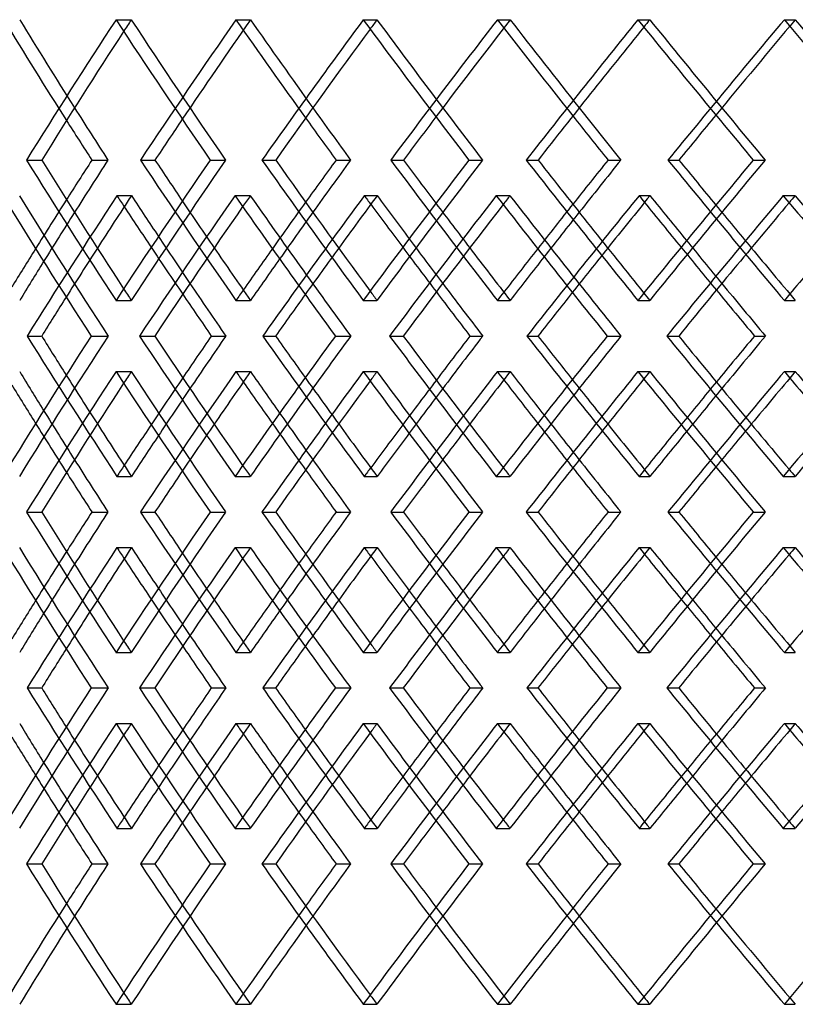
# Model space of a CAD drawing. Header units: millimetres. Extents: x -575 to 575, y -439 to 445.
# Tile 5 of 20: x -302 to -206, y -58 to 64. Entities that reach past the tile are written whole.
import ezdxf

# ---------------------------------------------------------------- set-up
doc = ezdxf.new("R2010")
doc.units = ezdxf.units.MM
doc.layers.add('HIDDEN', color=7, linetype='Continuous')
doc.layers.add('THICK', color=7, linetype='Continuous')

msp = doc.modelspace()

# ---------------------------------------------------------------- linework, layer by layer
at = {"layer": 'HIDDEN'}
for p, q in [((-290.02, 64.1), (-288.13, 64.1)), ((-275.2, 64.1), (-273.41, 64.1)), ((-259.48, 64.1), (-257.79, 64.1)), ((-242.92, 64.1), (-241.34, 64.1)), ((-225.56, 64.1), (-224.09, 64.1)), ((-207.47, 64.1), (-206.12, 64.1)), ((-287, 46.77), (-285.21, 46.77)), ((-278.37, 46.77), (-276.48, 46.77)), ((-256.09, 46.77), (-254.51, 46.77)), ((-246.44, 46.77), (-244.75, 46.77)), ((-221.84, 46.77), (-220.49, 46.77)), ((-211.31, 46.77), (-209.84, 46.77)), ((-289.9, 42.37), (-288.11, 42.37)), ((-275.32, 42.37), (-273.43, 42.37)), ((-259.35, 42.37), (-257.77, 42.37)), ((-243.05, 42.37), (-241.36, 42.37)), ((-225.42, 42.37), (-224.07, 42.37)), ((-207.62, 42.37), (-206.15, 42.37)), ((-290.02, 29.43), (-288.13, 29.43)), ((-275.2, 29.43), (-273.41, 29.43)), ((-259.48, 29.43), (-257.79, 29.43)), ((-242.92, 29.43), (-241.34, 29.43)), ((-225.56, 29.43), (-224.09, 29.43)), ((-207.47, 29.43), (-206.12, 29.43)), ((-301, 25.03), (-299.2, 25.03)), ((-293.08, 25.03), (-291, 25.03)), ((-271.9, 25.03), (-270.31, 25.03)), ((-262.93, 25.03), (-261.03, 25.03)), ((-239.26, 25.03), (-237.9, 25.03)), ((-229.35, 25.03), (-227.65, 25.03)), ((-290.02, 20.64), (-288.13, 20.64)), ((-275.2, 20.64), (-273.41, 20.64)), ((-259.48, 20.64), (-257.79, 20.64)), ((-242.92, 20.64), (-241.34, 20.64)), ((-225.56, 20.64), (-224.09, 20.64)), ((-207.47, 20.64), (-206.12, 20.64)), ((-289.9, 7.7), (-288.11, 7.7)), ((-275.32, 7.7), (-273.43, 7.7)), ((-259.35, 7.7), (-257.77, 7.7)), ((-243.05, 7.7), (-241.36, 7.7)), ((-225.42, 7.7), (-224.07, 7.7)), ((-207.62, 7.7), (-206.15, 7.7)), ((-287, 3.3), (-285.21, 3.3)), ((-278.37, 3.3), (-276.48, 3.3)), ((-256.09, 3.3), (-254.51, 3.3)), ((-246.44, 3.3), (-244.75, 3.3)), ((-221.84, 3.3), (-220.49, 3.3)), ((-211.31, 3.3), (-209.84, 3.3)), ((-289.9, -1.1), (-288.11, -1.1)), ((-275.32, -1.1), (-273.43, -1.1)), ((-259.35, -1.1), (-257.77, -1.1)), ((-243.05, -1.1), (-241.36, -1.1)), ((-225.42, -1.1), (-224.07, -1.1)), ((-207.62, -1.1), (-206.15, -1.1)), ((-290.02, -14.04), (-288.13, -14.04)), ((-275.2, -14.04), (-273.41, -14.04)), ((-259.48, -14.04), (-257.79, -14.04)), ((-242.92, -14.04), (-241.34, -14.04)), ((-225.56, -14.04), (-224.09, -14.04)), ((-207.47, -14.04), (-206.12, -14.04)), ((-301, -18.43), (-299.2, -18.43)), ((-293.08, -18.43), (-291, -18.43)), ((-271.9, -18.43), (-270.31, -18.43)), ((-262.93, -18.43), (-261.03, -18.43)), ((-239.26, -18.43), (-237.9, -18.43)), ((-229.35, -18.43), (-227.65, -18.43)), ((-290.02, -22.83), (-288.13, -22.83)), ((-275.2, -22.83), (-273.41, -22.83)), ((-259.48, -22.83), (-257.79, -22.83)), ((-242.92, -22.83), (-241.34, -22.83)), ((-225.56, -22.83), (-224.09, -22.83)), ((-207.47, -22.83), (-206.12, -22.83)), ((-289.9, -35.77), (-288.11, -35.77)), ((-275.32, -35.77), (-273.43, -35.77)), ((-259.35, -35.77), (-257.77, -35.77)), ((-243.05, -35.77), (-241.36, -35.77)), ((-225.42, -35.77), (-224.07, -35.77)), ((-207.62, -35.77), (-206.15, -35.77)), ((-287, -40.17), (-285.21, -40.17)), ((-278.37, -40.17), (-276.48, -40.17)), ((-256.09, -40.17), (-254.51, -40.17)), ((-246.44, -40.17), (-244.75, -40.17)), ((-221.84, -40.17), (-220.49, -40.17)), ((-211.31, -40.17), (-209.84, -40.17)), ((-290.02, -57.5), (-288.13, -57.5)), ((-275.2, -57.5), (-273.41, -57.5)), ((-259.48, -57.5), (-257.79, -57.5)), ((-242.92, -57.5), (-241.34, -57.5)), ((-225.56, -57.5), (-224.09, -57.5)), ((-207.47, -57.5), (-206.12, -57.5))]:
    msp.add_line(p, q, dxfattribs=at)
for centre, major_axis, ratio, start_param, end_param in [((0, 64.1), (-344.38, 344.38), 0.491667, 1.113837, 1.146288), ((0, 64.1), (-342.13, 342.13), 0.491667, 1.113837, 1.142397), ((0, 64.1), (-346.8, -346.8), 0.456685, -1.142397, -1.138613), ((0, 64.1), (-346.8, 346.8), 0.456685, 1.142397, 1.187887), ((0, 64.1), (-353.48, -353.48), 0.422604, -1.170957, -1.125764), ((0, 64.1), (-351.18, -351.18), 0.422604, -1.170957, -1.138731), ((0, 64.1), (-353.48, 353.48), 0.422604, 1.170957, 1.20259), ((0, 64.1), (-351.18, 351.18), 0.422604, 1.170957, 1.199517), ((0, 64.1), (-355.27, -355.27), 0.389335, -1.199517, -1.196508), ((0, 64.1), (-355.27, 355.27), 0.389335, 1.199517, 1.245007), ((0, 64.1), (-361.43, -361.43), 0.356799, -1.228077, -1.182884), ((0, 64.1), (-359.08, -359.08), 0.356799, -1.228077, -1.196582), ((0, 64.1), (-361.43, 361.43), 0.356799, 1.228077, 1.259056), ((0, 64.1), (-359.08, 359.08), 0.356799, 1.228077, 1.256637), ((0, 64.1), (-362.59, -362.59), 0.32492, -1.256637, -1.254255), ((0, 64.1), (-362.59, 362.59), 0.32492, 1.256637, 1.302127), ((0, 64.1), (-368.21, -368.21), 0.293626, -1.285197, -1.240004), ((0, 64.1), (-365.81, -365.81), 0.293626, -1.285197, -1.254301), ((0, 64.1), (-368.21, 368.21), 0.293626, 1.285197, 1.315628), ((0, 64.1), (-365.81, 365.81), 0.293626, 1.285197, 1.313757), ((0, 29.43), (-346.8, -346.8), 0.456685, -1.187887, -1.142397), ((0, 29.43), (-353.48, 353.48), 0.422604, 1.125764, 1.170957), ((0, 29.43), (-355.27, -355.27), 0.389335, -1.245007, -1.199517), ((0, 29.43), (-361.43, 361.43), 0.356799, 1.182884, 1.228077), ((0, 29.43), (-362.59, -362.59), 0.32492, -1.302127, -1.256637), ((0, 29.43), (-368.21, 368.21), 0.293626, 1.240004, 1.285197), ((0, 64.1), (-337.19, 337.19), 0.527646, 1.142314, 1.187937), ((0, 64.1), (-353.48, -353.48), 0.422604, -1.114293, -1.068969), ((0, 29.43), (-344.38, -344.38), 0.491667, -1.146288, -1.130489), ((0, 20.64), (-353.48, 353.48), 0.422604, 1.114293, 1.117864), ((0, 29.43), (-351.18, 351.18), 0.422604, 1.138731, 1.153934), ((0, 20.64), (-346.8, -346.8), 0.456685, -1.199434, -1.195872), ((0, 64.1), (-346.8, 346.8), 0.456685, 1.199434, 1.245057), ((0, 64.1), (-361.43, -361.43), 0.356799, -1.171413, -1.126089), ((0, 29.43), (-353.48, -353.48), 0.422604, -1.20259, -1.187609), ((0, 20.64), (-361.43, 361.43), 0.356799, 1.171413, 1.174215), ((0, 29.43), (-359.08, 359.08), 0.356799, 1.196582, 1.211054), ((0, 20.64), (-355.27, -355.27), 0.389335, -1.256554, -1.253685), ((0, 64.1), (-355.27, 355.27), 0.389335, 1.256554, 1.302177), ((0, 64.1), (-368.21, -368.21), 0.293626, -1.228533, -1.183208), ((0, 20.64), (-368.21, 368.21), 0.293626, 1.228533, 1.230712), ((0, 20.64), (-362.59, -362.59), 0.32492, -1.313673, -1.311379), ((0, 64.1), (-362.59, 362.59), 0.32492, 1.313673, 1.359297), ((0, 29.43), (-342.13, -342.13), 0.491667, -1.142397, -1.126441), ((0, 29.43), (-351.18, -351.18), 0.422604, -1.199517, -1.184405), ((0, 29.43), (-361.43, -361.43), 0.356799, -1.259056, -1.244729), ((0, 29.43), (-359.08, -359.08), 0.356799, -1.256637, -1.242196), ((0, 29.43), (-365.81, 365.81), 0.293626, 1.254301, 1.268174), ((0, 20.64), (-351.18, 351.18), 0.422604, 1.127147, 1.142397), ((0, 20.64), (-359.08, 359.08), 0.356799, 1.185016, 1.199517), ((0, 20.64), (-365.81, 365.81), 0.293626, 1.242746, 1.256637), ((0, 64.1), (-351.18, -351.18), 0.422604, -1.096889, -1.080985), ((0, 20.64), (-353.48, 353.48), 0.422604, 1.130936, 1.146039), ((0, 64.1), (-359.08, -359.08), 0.356799, -1.154009, -1.138928), ((0, 20.64), (-361.43, 361.43), 0.356799, 1.188056, 1.202433), ((0, 64.1), (-365.81, -365.81), 0.293626, -1.211129, -1.196707), ((0, 20.64), (-368.21, 368.21), 0.293626, 1.245176, 1.258957), ((0, 29.43), (-346.8, 346.8), 0.456685, 1.138613, 1.142397), ((0, 29.43), (-353.48, -353.48), 0.422604, -1.174309, -1.170957), ((0, 29.43), (-355.27, 355.27), 0.389335, 1.196508, 1.199517), ((0, 29.43), (-361.43, -361.43), 0.356799, -1.230741, -1.228077), ((0, 29.43), (-362.59, 362.59), 0.32492, 1.254255, 1.256637), ((0, 29.43), (-368.21, -368.21), 0.293626, -1.28729, -1.285197), ((0, -14.04), (-337.19, -337.19), 0.527646, -1.187937, -1.142314), ((0, -14.04), (-353.48, 353.48), 0.422604, 1.068969, 1.114293), ((0, -14.04), (-346.8, -346.8), 0.456685, -1.245057, -1.199434), ((0, -14.04), (-361.43, 361.43), 0.356799, 1.126089, 1.171413), ((0, -14.04), (-355.27, -355.27), 0.389335, -1.302177, -1.256554), ((0, -14.04), (-368.21, 368.21), 0.293626, 1.183208, 1.228533), ((0, -14.04), (-362.59, -362.59), 0.32492, -1.359297, -1.313673), ((0, -14.04), (-351.18, 351.18), 0.422604, 1.080985, 1.096889), ((0, 20.64), (-346.8, -346.8), 0.456685, -1.142397, -1.138613), ((0, 20.64), (-346.8, 346.8), 0.456685, 1.142397, 1.187887), ((0, 20.64), (-353.48, -353.48), 0.422604, -1.170957, -1.125764), ((0, 29.43), (-353.48, -353.48), 0.422604, -1.146039, -1.130936), ((0, 20.64), (-353.48, 353.48), 0.422604, 1.170957, 1.174309), ((0, -14.04), (-359.08, 359.08), 0.356799, 1.138928, 1.154009), ((0, 20.64), (-355.27, -355.27), 0.389335, -1.199517, -1.196508), ((0, 20.64), (-355.27, 355.27), 0.389335, 1.199517, 1.245007), ((0, 20.64), (-361.43, -361.43), 0.356799, -1.228077, -1.182884), ((0, 29.43), (-361.43, -361.43), 0.356799, -1.202433, -1.188056), ((0, 20.64), (-361.43, 361.43), 0.356799, 1.228077, 1.230741), ((0, -14.04), (-365.81, 365.81), 0.293626, 1.196707, 1.211129), ((0, 20.64), (-362.59, -362.59), 0.32492, -1.256637, -1.254255), ((0, 20.64), (-362.59, 362.59), 0.32492, 1.256637, 1.302127), ((0, 20.64), (-368.21, -368.21), 0.293626, -1.285197, -1.240004), ((0, 20.64), (-368.21, 368.21), 0.293626, 1.285197, 1.28729), ((0, 29.43), (-351.18, -351.18), 0.422604, -1.142397, -1.127147), ((0, 29.43), (-359.08, -359.08), 0.356799, -1.199517, -1.185016), ((0, 29.43), (-368.21, -368.21), 0.293626, -1.258957, -1.245176), ((0, 29.43), (-365.81, -365.81), 0.293626, -1.256637, -1.242746), ((0, 20.64), (-342.13, 342.13), 0.491667, 1.126441, 1.142397), ((0, 20.64), (-351.18, 351.18), 0.422604, 1.184405, 1.199517), ((0, 20.64), (-359.08, 359.08), 0.356799, 1.242196, 1.256637), ((0, 20.64), (-344.38, 344.38), 0.491667, 1.130489, 1.146288), ((0, 20.64), (-351.18, -351.18), 0.422604, -1.153934, -1.138731), ((0, 20.64), (-353.48, 353.48), 0.422604, 1.187609, 1.20259), ((0, 20.64), (-359.08, -359.08), 0.356799, -1.211054, -1.196582), ((0, 20.64), (-361.43, 361.43), 0.356799, 1.244729, 1.259056), ((0, 20.64), (-365.81, -365.81), 0.293626, -1.268174, -1.254301), ((0, 29.43), (-353.48, -353.48), 0.422604, -1.117864, -1.114293), ((0, 29.43), (-346.8, 346.8), 0.456685, 1.195872, 1.199434), ((0, 29.43), (-361.43, -361.43), 0.356799, -1.174215, -1.171413), ((0, 29.43), (-355.27, 355.27), 0.389335, 1.253685, 1.256554), ((0, 29.43), (-368.21, -368.21), 0.293626, -1.230712, -1.228533), ((0, 29.43), (-362.59, 362.59), 0.32492, 1.311379, 1.313673), ((0, -14.04), (-346.8, -346.8), 0.456685, -1.187887, -1.142397), ((0, -14.04), (-353.48, 353.48), 0.422604, 1.125764, 1.170957), ((0, -14.04), (-355.27, -355.27), 0.389335, -1.245007, -1.199517), ((0, -14.04), (-361.43, 361.43), 0.356799, 1.182884, 1.228077), ((0, -14.04), (-362.59, -362.59), 0.32492, -1.302127, -1.256637), ((0, -14.04), (-368.21, 368.21), 0.293626, 1.240004, 1.285197), ((0, 20.64), (-337.19, 337.19), 0.527646, 1.142314, 1.187937), ((0, 20.64), (-353.48, -353.48), 0.422604, -1.114293, -1.068969), ((0, -22.83), (-353.48, 353.48), 0.422604, 1.114293, 1.117864), ((0, -22.83), (-346.8, -346.8), 0.456685, -1.199434, -1.195872), ((0, 20.64), (-346.8, 346.8), 0.456685, 1.199434, 1.245057), ((0, 20.64), (-361.43, -361.43), 0.356799, -1.171413, -1.126089), ((0, -22.83), (-361.43, 361.43), 0.356799, 1.171413, 1.174215), ((0, -22.83), (-355.27, -355.27), 0.389335, -1.256554, -1.253685), ((0, 20.64), (-355.27, 355.27), 0.389335, 1.256554, 1.302177), ((0, 20.64), (-368.21, -368.21), 0.293626, -1.228533, -1.183208), ((0, -22.83), (-368.21, 368.21), 0.293626, 1.228533, 1.230712), ((0, -22.83), (-362.59, -362.59), 0.32492, -1.313673, -1.311379), ((0, 20.64), (-362.59, 362.59), 0.32492, 1.313673, 1.359297), ((0, -14.04), (-344.38, -344.38), 0.491667, -1.146288, -1.130489), ((0, -14.04), (-351.18, 351.18), 0.422604, 1.138731, 1.153934), ((0, -14.04), (-353.48, -353.48), 0.422604, -1.20259, -1.187609), ((0, -14.04), (-359.08, 359.08), 0.356799, 1.196582, 1.211054), ((0, -14.04), (-361.43, -361.43), 0.356799, -1.259056, -1.244729), ((0, -14.04), (-365.81, 365.81), 0.293626, 1.254301, 1.268174), ((0, -14.04), (-342.13, -342.13), 0.491667, -1.142397, -1.126441), ((0, -14.04), (-351.18, -351.18), 0.422604, -1.199517, -1.184405), ((0, -14.04), (-359.08, -359.08), 0.356799, -1.256637, -1.242196), ((0, -22.83), (-351.18, 351.18), 0.422604, 1.127147, 1.142397), ((0, -22.83), (-359.08, 359.08), 0.356799, 1.185016, 1.199517), ((0, -22.83), (-365.81, 365.81), 0.293626, 1.242746, 1.256637), ((0, 20.64), (-351.18, -351.18), 0.422604, -1.096889, -1.080985), ((0, -22.83), (-353.48, 353.48), 0.422604, 1.130936, 1.146039), ((0, 20.64), (-359.08, -359.08), 0.356799, -1.154009, -1.138928), ((0, -22.83), (-361.43, 361.43), 0.356799, 1.188056, 1.202433), ((0, 20.64), (-365.81, -365.81), 0.293626, -1.211129, -1.196707), ((0, -22.83), (-368.21, 368.21), 0.293626, 1.245176, 1.258957), ((0, -14.04), (-346.8, 346.8), 0.456685, 1.138613, 1.142397), ((0, -14.04), (-353.48, -353.48), 0.422604, -1.174309, -1.170957), ((0, -14.04), (-355.27, 355.27), 0.389335, 1.196508, 1.199517), ((0, -14.04), (-361.43, -361.43), 0.356799, -1.230741, -1.228077), ((0, -14.04), (-362.59, 362.59), 0.32492, 1.254255, 1.256637), ((0, -14.04), (-368.21, -368.21), 0.293626, -1.28729, -1.285197), ((0, -57.5), (-337.19, -337.19), 0.527646, -1.187937, -1.142314), ((0, -57.5), (-353.48, 353.48), 0.422604, 1.068969, 1.114293), ((0, -57.5), (-346.8, -346.8), 0.456685, -1.245057, -1.199434), ((0, -57.5), (-361.43, 361.43), 0.356799, 1.126089, 1.171413), ((0, -57.5), (-355.27, -355.27), 0.389335, -1.302177, -1.256554), ((0, -57.5), (-368.21, 368.21), 0.293626, 1.183208, 1.228533), ((0, -57.5), (-362.59, -362.59), 0.32492, -1.359297, -1.313673), ((0, -22.83), (-346.8, -346.8), 0.456685, -1.142397, -1.138613), ((0, -22.83), (-346.8, 346.8), 0.456685, 1.142397, 1.187887), ((0, -22.83), (-353.48, -353.48), 0.422604, -1.170957, -1.125764), ((0, -22.83), (-353.48, 353.48), 0.422604, 1.170957, 1.174309), ((0, -22.83), (-355.27, -355.27), 0.389335, -1.199517, -1.196508), ((0, -22.83), (-355.27, 355.27), 0.389335, 1.199517, 1.245007), ((0, -22.83), (-361.43, -361.43), 0.356799, -1.228077, -1.182884), ((0, -22.83), (-361.43, 361.43), 0.356799, 1.228077, 1.230741), ((0, -22.83), (-362.59, -362.59), 0.32492, -1.256637, -1.254255), ((0, -22.83), (-362.59, 362.59), 0.32492, 1.256637, 1.302127), ((0, -22.83), (-368.21, -368.21), 0.293626, -1.285197, -1.240004), ((0, -22.83), (-368.21, 368.21), 0.293626, 1.285197, 1.28729), ((0, -57.5), (-351.18, 351.18), 0.422604, 1.080985, 1.096889), ((0, -14.04), (-353.48, -353.48), 0.422604, -1.146039, -1.130936), ((0, -57.5), (-359.08, 359.08), 0.356799, 1.138928, 1.154009), ((0, -14.04), (-361.43, -361.43), 0.356799, -1.202433, -1.188056), ((0, -57.5), (-365.81, 365.81), 0.293626, 1.196707, 1.211129), ((0, -14.04), (-368.21, -368.21), 0.293626, -1.258957, -1.245176), ((0, -14.04), (-351.18, -351.18), 0.422604, -1.142397, -1.127147), ((0, -14.04), (-359.08, -359.08), 0.356799, -1.199517, -1.185016), ((0, -14.04), (-365.81, -365.81), 0.293626, -1.256637, -1.242746), ((0, -22.83), (-342.13, 342.13), 0.491667, 1.126441, 1.142397), ((0, -22.83), (-351.18, 351.18), 0.422604, 1.184405, 1.199517), ((0, -22.83), (-359.08, 359.08), 0.356799, 1.242196, 1.256637), ((0, -22.83), (-344.38, 344.38), 0.491667, 1.130489, 1.146288), ((0, -22.83), (-351.18, -351.18), 0.422604, -1.153934, -1.138731), ((0, -22.83), (-353.48, 353.48), 0.422604, 1.187609, 1.20259), ((0, -22.83), (-359.08, -359.08), 0.356799, -1.211054, -1.196582), ((0, -22.83), (-361.43, 361.43), 0.356799, 1.244729, 1.259056), ((0, -22.83), (-365.81, -365.81), 0.293626, -1.268174, -1.254301), ((0, -14.04), (-353.48, -353.48), 0.422604, -1.117864, -1.114293), ((0, -14.04), (-346.8, 346.8), 0.456685, 1.195872, 1.199434), ((0, -14.04), (-361.43, -361.43), 0.356799, -1.174215, -1.171413), ((0, -14.04), (-355.27, 355.27), 0.389335, 1.253685, 1.256554), ((0, -14.04), (-368.21, -368.21), 0.293626, -1.230712, -1.228533), ((0, -14.04), (-362.59, 362.59), 0.32492, 1.311379, 1.313673), ((0, -57.5), (-346.8, -346.8), 0.456685, -1.187887, -1.142397), ((0, -57.5), (-353.48, 353.48), 0.422604, 1.125764, 1.170957), ((0, -57.5), (-355.27, -355.27), 0.389335, -1.245007, -1.199517), ((0, -57.5), (-361.43, 361.43), 0.356799, 1.182884, 1.228077), ((0, -57.5), (-362.59, -362.59), 0.32492, -1.302127, -1.256637), ((0, -57.5), (-368.21, 368.21), 0.293626, 1.240004, 1.285197), ((0, -57.5), (-344.38, -344.38), 0.491667, -1.146288, -1.113837), ((0, -57.5), (-351.18, 351.18), 0.422604, 1.138731, 1.170957), ((0, -57.5), (-353.48, -353.48), 0.422604, -1.20259, -1.170957), ((0, -57.5), (-359.08, 359.08), 0.356799, 1.196582, 1.228077), ((0, -57.5), (-361.43, -361.43), 0.356799, -1.259056, -1.228077), ((0, -57.5), (-365.81, 365.81), 0.293626, 1.254301, 1.285197), ((0, -57.5), (-368.21, -368.21), 0.293626, -1.315628, -1.285197), ((0, -57.5), (-342.13, -342.13), 0.491667, -1.142397, -1.113837), ((0, -57.5), (-351.18, -351.18), 0.422604, -1.199517, -1.170957), ((0, -57.5), (-359.08, -359.08), 0.356799, -1.256637, -1.228077), ((0, -57.5), (-346.8, 346.8), 0.456685, 1.138613, 1.142397), ((0, -57.5), (-355.27, 355.27), 0.389335, 1.196508, 1.199517), ((0, -57.5), (-362.59, 362.59), 0.32492, 1.254255, 1.256637)]:
    msp.add_ellipse(centre, major_axis=major_axis, ratio=ratio, start_param=start_param, end_param=end_param, dxfattribs=at)
at = {"layer": 'THICK'}
for p, q in [((-301.08, 46.77), (-299.18, 46.77)), ((-293, 46.77), (-291.01, 46.77)), ((-271.99, 46.77), (-270.3, 46.77)), ((-262.84, 46.77), (-261.04, 46.77)), ((-239.36, 46.77), (-237.89, 46.77)), ((-229.25, 46.77), (-227.67, 46.77)), ((-287.12, 25.03), (-285.23, 25.03)), ((-278.25, 25.03), (-276.45, 25.03)), ((-256.23, 25.03), (-254.54, 25.03)), ((-246.31, 25.03), (-244.72, 25.03)), ((-221.99, 25.03), (-220.52, 25.03)), ((-211.16, 25.03), (-209.8, 25.03)), ((-301.08, 3.3), (-299.18, 3.3)), ((-293, 3.3), (-291.01, 3.3)), ((-271.99, 3.3), (-270.3, 3.3)), ((-262.84, 3.3), (-261.04, 3.3)), ((-239.36, 3.3), (-237.89, 3.3)), ((-229.25, 3.3), (-227.67, 3.3)), ((-287.12, -18.43), (-285.23, -18.43)), ((-278.25, -18.43), (-276.45, -18.43)), ((-256.23, -18.43), (-254.54, -18.43)), ((-246.31, -18.43), (-244.72, -18.43)), ((-221.99, -18.43), (-220.52, -18.43)), ((-211.16, -18.43), (-209.8, -18.43)), ((-301.08, -40.17), (-299.18, -40.17)), ((-293, -40.17), (-291.01, -40.17)), ((-271.99, -40.17), (-270.3, -40.17)), ((-262.84, -40.17), (-261.04, -40.17)), ((-239.36, -40.17), (-237.89, -40.17)), ((-229.25, -40.17), (-227.67, -40.17))]:
    msp.add_line(p, q, dxfattribs=at)
for centre, major_axis, ratio, start_param, end_param in [((0, 64.1), (-349.07, -349.07), 0.456685, -1.142397, -1.097204), ((0, 64.1), (-349.07, 349.07), 0.456685, 1.142397, 1.18759), ((0, 64.1), (-357.6, -357.6), 0.389335, -1.199517, -1.154324), ((0, 64.1), (-357.6, 357.6), 0.389335, 1.199517, 1.24471), ((0, 64.1), (-364.97, -364.97), 0.32492, -1.256637, -1.211444), ((0, 64.1), (-364.97, 364.97), 0.32492, 1.256637, 1.30183), ((0, 64.1), (-346.8, -346.8), 0.456685, -1.138613, -1.096908), ((0, 64.1), (-355.27, -355.27), 0.389335, -1.196508, -1.154028), ((0, 64.1), (-362.59, -362.59), 0.32492, -1.254255, -1.211147), ((0, 64.1), (-342.13, 342.13), 0.491667, 1.142397, 1.159327), ((0, 64.1), (-351.18, 351.18), 0.422604, 1.199517, 1.216447), ((0, 64.1), (-359.08, 359.08), 0.356799, 1.256637, 1.273567), ((0, 64.1), (-365.81, -365.81), 0.293626, -1.254301, -1.239707), ((0, 64.1), (-344.38, 344.38), 0.491667, 1.146288, 1.15903), ((0, 64.1), (-351.18, -351.18), 0.422604, -1.138731, -1.125468), ((0, 64.1), (-353.48, 353.48), 0.422604, 1.20259, 1.21615), ((0, 64.1), (-359.08, -359.08), 0.356799, -1.196582, -1.182587), ((0, 64.1), (-361.43, 361.43), 0.356799, 1.259056, 1.27327), ((0, 29.43), (-349.07, 349.07), 0.456685, 1.097204, 1.142397), ((0, 29.43), (-346.8, 346.8), 0.456685, 1.096908, 1.138613), ((0, 29.43), (-344.38, -344.38), 0.491667, -1.15903, -1.146288), ((0, 29.43), (-342.13, -342.13), 0.491667, -1.159327, -1.142397), ((0, 29.43), (-349.07, -349.07), 0.456685, -1.18759, -1.142397), ((0, 29.43), (-351.18, 351.18), 0.422604, 1.125468, 1.138731), ((0, 29.43), (-357.6, 357.6), 0.389335, 1.154324, 1.199517), ((0, 29.43), (-355.27, 355.27), 0.389335, 1.154028, 1.196508), ((0, 29.43), (-353.48, -353.48), 0.422604, -1.21615, -1.20259), ((0, 29.43), (-351.18, -351.18), 0.422604, -1.216447, -1.199517), ((0, 29.43), (-357.6, -357.6), 0.389335, -1.24471, -1.199517), ((0, 29.43), (-359.08, 359.08), 0.356799, 1.182587, 1.196582), ((0, 29.43), (-364.97, 364.97), 0.32492, 1.211444, 1.256637), ((0, 29.43), (-362.59, 362.59), 0.32492, 1.211147, 1.254255), ((0, 29.43), (-361.43, -361.43), 0.356799, -1.27327, -1.259056), ((0, 29.43), (-359.08, -359.08), 0.356799, -1.273567, -1.256637), ((0, 29.43), (-364.97, -364.97), 0.32492, -1.30183, -1.256637), ((0, 29.43), (-365.81, 365.81), 0.293626, 1.239707, 1.254301), ((0, 64.1), (-339.4, 339.4), 0.527646, 1.141942, 1.187266), ((0, 64.1), (-351.18, -351.18), 0.422604, -1.113921, -1.096889), ((0, 20.64), (-351.18, 351.18), 0.422604, 1.113921, 1.127147), ((0, 20.64), (-349.07, -349.07), 0.456685, -1.199062, -1.153854), ((0, 64.1), (-349.07, 349.07), 0.456685, 1.199062, 1.244386), ((0, 64.1), (-359.08, -359.08), 0.356799, -1.171041, -1.154009), ((0, 20.64), (-359.08, 359.08), 0.356799, 1.171041, 1.185016), ((0, 20.64), (-357.6, -357.6), 0.389335, -1.256182, -1.210974), ((0, 64.1), (-357.6, 357.6), 0.389335, 1.256182, 1.301506), ((0, 64.1), (-365.81, -365.81), 0.293626, -1.228161, -1.211129), ((0, 20.64), (-368.21, 368.21), 0.293626, 1.230712, 1.245176), ((0, 20.64), (-365.81, 365.81), 0.293626, 1.228161, 1.242746), ((0, 20.64), (-364.97, -364.97), 0.32492, -1.313301, -1.268094), ((0, 20.64), (-362.59, -362.59), 0.32492, -1.311379, -1.268169), ((0, 64.1), (-364.97, 364.97), 0.32492, 1.313301, 1.358626), ((0, 20.64), (-353.48, 353.48), 0.422604, 1.117864, 1.130936), ((0, 20.64), (-346.8, -346.8), 0.456685, -1.195872, -1.153929), ((0, 20.64), (-361.43, 361.43), 0.356799, 1.174215, 1.188056), ((0, 20.64), (-355.27, -355.27), 0.389335, -1.253685, -1.211049), ((0, 29.43), (-344.38, -344.38), 0.491667, -1.130489, -1.118062), ((0, 29.43), (-351.18, 351.18), 0.422604, 1.153934, 1.170957), ((0, 29.43), (-353.48, -353.48), 0.422604, -1.187609, -1.174309), ((0, 29.43), (-359.08, 359.08), 0.356799, 1.211054, 1.228077), ((0, 29.43), (-361.43, -361.43), 0.356799, -1.244729, -1.230741), ((0, 29.43), (-365.81, 365.81), 0.293626, 1.268174, 1.285197), ((0, 29.43), (-368.21, -368.21), 0.293626, -1.301849, -1.28729), ((0, 29.43), (-342.13, -342.13), 0.491667, -1.126441, -1.113837), ((0, 29.43), (-351.18, -351.18), 0.422604, -1.184405, -1.170957), ((0, 29.43), (-359.08, -359.08), 0.356799, -1.242196, -1.228077), ((0, 20.64), (-351.18, 351.18), 0.422604, 1.142397, 1.159425), ((0, 20.64), (-361.43, 361.43), 0.356799, 1.202433, 1.21662), ((0, 20.64), (-359.08, 359.08), 0.356799, 1.199517, 1.216545), ((0, 64.1), (-365.81, -365.81), 0.293626, -1.196707, -1.182537), ((0, 20.64), (-368.21, 368.21), 0.293626, 1.258957, 1.27374), ((0, 20.64), (-365.81, 365.81), 0.293626, 1.256637, 1.273665), ((0, 64.1), (-351.18, -351.18), 0.422604, -1.080985, -1.068298), ((0, 20.64), (-353.48, 353.48), 0.422604, 1.146039, 1.159501), ((0, 64.1), (-359.08, -359.08), 0.356799, -1.138928, -1.125417), ((0, -14.04), (-339.4, -339.4), 0.527646, -1.187266, -1.141942), ((0, -14.04), (-351.18, 351.18), 0.422604, 1.068298, 1.080985), ((0, 29.43), (-349.07, 349.07), 0.456685, 1.153854, 1.199062), ((0, 29.43), (-346.8, 346.8), 0.456685, 1.153929, 1.195872), ((0, 29.43), (-353.48, -353.48), 0.422604, -1.159501, -1.146039), ((0, 29.43), (-351.18, -351.18), 0.422604, -1.159425, -1.142397), ((0, -14.04), (-349.07, -349.07), 0.456685, -1.244386, -1.199062), ((0, -14.04), (-359.08, 359.08), 0.356799, 1.125417, 1.138928), ((0, 29.43), (-357.6, 357.6), 0.389335, 1.210974, 1.256182), ((0, 29.43), (-355.27, 355.27), 0.389335, 1.211049, 1.253685), ((0, 29.43), (-361.43, -361.43), 0.356799, -1.21662, -1.202433), ((0, 29.43), (-359.08, -359.08), 0.356799, -1.216545, -1.199517), ((0, -14.04), (-357.6, -357.6), 0.389335, -1.301506, -1.256182), ((0, -14.04), (-365.81, 365.81), 0.293626, 1.182537, 1.196707), ((0, 29.43), (-364.97, 364.97), 0.32492, 1.268094, 1.313301), ((0, 29.43), (-362.59, 362.59), 0.32492, 1.268169, 1.311379), ((0, 29.43), (-368.21, -368.21), 0.293626, -1.27374, -1.258957), ((0, 29.43), (-365.81, -365.81), 0.293626, -1.273665, -1.256637), ((0, -14.04), (-364.97, -364.97), 0.32492, -1.358626, -1.313301), ((0, 20.64), (-342.13, 342.13), 0.491667, 1.113837, 1.126441), ((0, 20.64), (-349.07, -349.07), 0.456685, -1.142397, -1.097204), ((0, 20.64), (-349.07, 349.07), 0.456685, 1.142397, 1.18759), ((0, 20.64), (-351.18, -351.18), 0.422604, -1.170957, -1.153934), ((0, 20.64), (-351.18, 351.18), 0.422604, 1.170957, 1.184405), ((0, 20.64), (-357.6, -357.6), 0.389335, -1.199517, -1.154324), ((0, 20.64), (-355.27, -355.27), 0.389335, -1.196508, -1.154028), ((0, 20.64), (-357.6, 357.6), 0.389335, 1.199517, 1.24471), ((0, 20.64), (-359.08, -359.08), 0.356799, -1.228077, -1.211054), ((0, 20.64), (-361.43, 361.43), 0.356799, 1.230741, 1.244729), ((0, 20.64), (-359.08, 359.08), 0.356799, 1.228077, 1.242196), ((0, 20.64), (-364.97, -364.97), 0.32492, -1.256637, -1.211444), ((0, 20.64), (-362.59, -362.59), 0.32492, -1.254255, -1.211147), ((0, 20.64), (-364.97, 364.97), 0.32492, 1.256637, 1.30183), ((0, 20.64), (-365.81, -365.81), 0.293626, -1.285197, -1.268174), ((0, 20.64), (-368.21, 368.21), 0.293626, 1.28729, 1.301849), ((0, 20.64), (-365.81, 365.81), 0.293626, 1.285197, 1.299875), ((0, 20.64), (-344.38, 344.38), 0.491667, 1.118062, 1.130489), ((0, 20.64), (-346.8, -346.8), 0.456685, -1.138613, -1.096908), ((0, 20.64), (-353.48, 353.48), 0.422604, 1.174309, 1.187609), ((0, -14.04), (-351.18, 351.18), 0.422604, 1.096889, 1.113921), ((0, 29.43), (-353.48, -353.48), 0.422604, -1.130936, -1.117864), ((0, -14.04), (-359.08, 359.08), 0.356799, 1.154009, 1.171041), ((0, 29.43), (-361.43, -361.43), 0.356799, -1.188056, -1.174215), ((0, -14.04), (-365.81, 365.81), 0.293626, 1.211129, 1.228161), ((0, 29.43), (-368.21, -368.21), 0.293626, -1.245176, -1.230712), ((0, 29.43), (-351.18, -351.18), 0.422604, -1.127147, -1.113921), ((0, 29.43), (-359.08, -359.08), 0.356799, -1.185016, -1.171041), ((0, 29.43), (-365.81, -365.81), 0.293626, -1.242746, -1.228161), ((0, 20.64), (-342.13, 342.13), 0.491667, 1.142397, 1.159327), ((0, 20.64), (-351.18, 351.18), 0.422604, 1.199517, 1.216447), ((0, 20.64), (-359.08, 359.08), 0.356799, 1.256637, 1.273567), ((0, 20.64), (-359.08, -359.08), 0.356799, -1.196582, -1.182587), ((0, 20.64), (-361.43, 361.43), 0.356799, 1.259056, 1.27327), ((0, 20.64), (-365.81, -365.81), 0.293626, -1.254301, -1.239707), ((0, 20.64), (-344.38, 344.38), 0.491667, 1.146288, 1.15903), ((0, 20.64), (-351.18, -351.18), 0.422604, -1.138731, -1.125468), ((0, 20.64), (-353.48, 353.48), 0.422604, 1.20259, 1.21615), ((0, -14.04), (-349.07, 349.07), 0.456685, 1.097204, 1.142397), ((0, -14.04), (-346.8, 346.8), 0.456685, 1.096908, 1.138613), ((0, -14.04), (-344.38, -344.38), 0.491667, -1.15903, -1.146288), ((0, -14.04), (-342.13, -342.13), 0.491667, -1.159327, -1.142397), ((0, -14.04), (-349.07, -349.07), 0.456685, -1.18759, -1.142397), ((0, -14.04), (-351.18, 351.18), 0.422604, 1.125468, 1.138731), ((0, -14.04), (-357.6, 357.6), 0.389335, 1.154324, 1.199517), ((0, -14.04), (-355.27, 355.27), 0.389335, 1.154028, 1.196508), ((0, -14.04), (-353.48, -353.48), 0.422604, -1.21615, -1.20259), ((0, -14.04), (-351.18, -351.18), 0.422604, -1.216447, -1.199517), ((0, -14.04), (-357.6, -357.6), 0.389335, -1.24471, -1.199517), ((0, -14.04), (-359.08, 359.08), 0.356799, 1.182587, 1.196582), ((0, -14.04), (-364.97, 364.97), 0.32492, 1.211444, 1.256637), ((0, -14.04), (-362.59, 362.59), 0.32492, 1.211147, 1.254255), ((0, -14.04), (-361.43, -361.43), 0.356799, -1.27327, -1.259056), ((0, -14.04), (-359.08, -359.08), 0.356799, -1.273567, -1.256637), ((0, -14.04), (-364.97, -364.97), 0.32492, -1.30183, -1.256637), ((0, -14.04), (-365.81, 365.81), 0.293626, 1.239707, 1.254301), ((0, 20.64), (-339.4, 339.4), 0.527646, 1.141942, 1.187266), ((0, 20.64), (-351.18, -351.18), 0.422604, -1.113921, -1.096889), ((0, -22.83), (-351.18, 351.18), 0.422604, 1.113921, 1.127147), ((0, -22.83), (-349.07, -349.07), 0.456685, -1.199062, -1.153854), ((0, 20.64), (-349.07, 349.07), 0.456685, 1.199062, 1.244386), ((0, 20.64), (-359.08, -359.08), 0.356799, -1.171041, -1.154009), ((0, -22.83), (-359.08, 359.08), 0.356799, 1.171041, 1.185016), ((0, -22.83), (-357.6, -357.6), 0.389335, -1.256182, -1.210974), ((0, 20.64), (-357.6, 357.6), 0.389335, 1.256182, 1.301506), ((0, 20.64), (-365.81, -365.81), 0.293626, -1.228161, -1.211129), ((0, -22.83), (-365.81, 365.81), 0.293626, 1.228161, 1.242746), ((0, -22.83), (-364.97, -364.97), 0.32492, -1.313301, -1.268094), ((0, 20.64), (-364.97, 364.97), 0.32492, 1.313301, 1.358626), ((0, -22.83), (-361.43, 361.43), 0.356799, 1.174215, 1.188056), ((0, -22.83), (-355.27, -355.27), 0.389335, -1.253685, -1.211049), ((0, -22.83), (-368.21, 368.21), 0.293626, 1.230712, 1.245176), ((0, -22.83), (-362.59, -362.59), 0.32492, -1.311379, -1.268169), ((0, -22.83), (-353.48, 353.48), 0.422604, 1.117864, 1.130936), ((0, -22.83), (-346.8, -346.8), 0.456685, -1.195872, -1.153929), ((0, -14.04), (-344.38, -344.38), 0.491667, -1.130489, -1.118062), ((0, -14.04), (-351.18, 351.18), 0.422604, 1.153934, 1.170957), ((0, -14.04), (-353.48, -353.48), 0.422604, -1.187609, -1.174309), ((0, -14.04), (-359.08, 359.08), 0.356799, 1.211054, 1.228077), ((0, -14.04), (-361.43, -361.43), 0.356799, -1.244729, -1.230741), ((0, -14.04), (-365.81, 365.81), 0.293626, 1.268174, 1.285197), ((0, -14.04), (-368.21, -368.21), 0.293626, -1.301849, -1.28729), ((0, -14.04), (-342.13, -342.13), 0.491667, -1.126441, -1.113837), ((0, -14.04), (-351.18, -351.18), 0.422604, -1.184405, -1.170957), ((0, -14.04), (-359.08, -359.08), 0.356799, -1.242196, -1.228077), ((0, -22.83), (-351.18, 351.18), 0.422604, 1.142397, 1.159425), ((0, -22.83), (-359.08, 359.08), 0.356799, 1.199517, 1.216545), ((0, -22.83), (-365.81, 365.81), 0.293626, 1.256637, 1.273665), ((0, -22.83), (-353.48, 353.48), 0.422604, 1.146039, 1.159501), ((0, 20.64), (-359.08, -359.08), 0.356799, -1.138928, -1.125417), ((0, -22.83), (-361.43, 361.43), 0.356799, 1.202433, 1.21662), ((0, 20.64), (-365.81, -365.81), 0.293626, -1.196707, -1.182537), ((0, -22.83), (-368.21, 368.21), 0.293626, 1.258957, 1.27374), ((0, 20.64), (-351.18, -351.18), 0.422604, -1.080985, -1.068298), ((0, -57.5), (-339.4, -339.4), 0.527646, -1.187266, -1.141942), ((0, -57.5), (-351.18, 351.18), 0.422604, 1.068298, 1.080985), ((0, -14.04), (-349.07, 349.07), 0.456685, 1.153854, 1.199062), ((0, -14.04), (-346.8, 346.8), 0.456685, 1.153929, 1.195872), ((0, -14.04), (-353.48, -353.48), 0.422604, -1.159501, -1.146039), ((0, -14.04), (-351.18, -351.18), 0.422604, -1.159425, -1.142397), ((0, -57.5), (-349.07, -349.07), 0.456685, -1.244386, -1.199062), ((0, -57.5), (-359.08, 359.08), 0.356799, 1.125417, 1.138928), ((0, -14.04), (-357.6, 357.6), 0.389335, 1.210974, 1.256182), ((0, -14.04), (-355.27, 355.27), 0.389335, 1.211049, 1.253685), ((0, -14.04), (-361.43, -361.43), 0.356799, -1.21662, -1.202433), ((0, -14.04), (-359.08, -359.08), 0.356799, -1.216545, -1.199517), ((0, -57.5), (-357.6, -357.6), 0.389335, -1.301506, -1.256182), ((0, -57.5), (-365.81, 365.81), 0.293626, 1.182537, 1.196707), ((0, -14.04), (-364.97, 364.97), 0.32492, 1.268094, 1.313301), ((0, -14.04), (-362.59, 362.59), 0.32492, 1.268169, 1.311379), ((0, -14.04), (-368.21, -368.21), 0.293626, -1.27374, -1.258957), ((0, -14.04), (-365.81, -365.81), 0.293626, -1.273665, -1.256637), ((0, -57.5), (-364.97, -364.97), 0.32492, -1.358626, -1.313301), ((0, -22.83), (-342.13, 342.13), 0.491667, 1.113837, 1.126441), ((0, -22.83), (-349.07, -349.07), 0.456685, -1.142397, -1.097204), ((0, -22.83), (-349.07, 349.07), 0.456685, 1.142397, 1.18759), ((0, -22.83), (-351.18, -351.18), 0.422604, -1.170957, -1.153934), ((0, -22.83), (-351.18, 351.18), 0.422604, 1.170957, 1.184405), ((0, -22.83), (-357.6, -357.6), 0.389335, -1.199517, -1.154324), ((0, -22.83), (-357.6, 357.6), 0.389335, 1.199517, 1.24471), ((0, -22.83), (-359.08, -359.08), 0.356799, -1.228077, -1.211054), ((0, -22.83), (-359.08, 359.08), 0.356799, 1.228077, 1.242196), ((0, -22.83), (-364.97, -364.97), 0.32492, -1.256637, -1.211444), ((0, -22.83), (-364.97, 364.97), 0.32492, 1.256637, 1.30183), ((0, -22.83), (-365.81, -365.81), 0.293626, -1.285197, -1.268174), ((0, -22.83), (-365.81, 365.81), 0.293626, 1.285197, 1.299875), ((0, -22.83), (-346.8, -346.8), 0.456685, -1.138613, -1.096908), ((0, -22.83), (-353.48, 353.48), 0.422604, 1.174309, 1.187609), ((0, -22.83), (-355.27, -355.27), 0.389335, -1.196508, -1.154028), ((0, -22.83), (-361.43, 361.43), 0.356799, 1.230741, 1.244729), ((0, -22.83), (-362.59, -362.59), 0.32492, -1.254255, -1.211147), ((0, -22.83), (-368.21, 368.21), 0.293626, 1.28729, 1.301849), ((0, -22.83), (-344.38, 344.38), 0.491667, 1.118062, 1.130489), ((0, -57.5), (-351.18, 351.18), 0.422604, 1.096889, 1.113921), ((0, -14.04), (-353.48, -353.48), 0.422604, -1.130936, -1.117864), ((0, -57.5), (-359.08, 359.08), 0.356799, 1.154009, 1.171041), ((0, -14.04), (-361.43, -361.43), 0.356799, -1.188056, -1.174215), ((0, -57.5), (-365.81, 365.81), 0.293626, 1.211129, 1.228161), ((0, -14.04), (-368.21, -368.21), 0.293626, -1.245176, -1.230712), ((0, -14.04), (-365.81, -365.81), 0.293626, -1.242746, -1.228161), ((0, -14.04), (-351.18, -351.18), 0.422604, -1.127147, -1.113921), ((0, -14.04), (-359.08, -359.08), 0.356799, -1.185016, -1.171041), ((0, -22.83), (-342.13, 342.13), 0.491667, 1.142397, 1.159327), ((0, -22.83), (-351.18, 351.18), 0.422604, 1.199517, 1.216447), ((0, -22.83), (-359.08, 359.08), 0.356799, 1.256637, 1.273567), ((0, -22.83), (-351.18, -351.18), 0.422604, -1.138731, -1.125468), ((0, -22.83), (-353.48, 353.48), 0.422604, 1.20259, 1.21615), ((0, -22.83), (-359.08, -359.08), 0.356799, -1.196582, -1.182587), ((0, -22.83), (-361.43, 361.43), 0.356799, 1.259056, 1.27327), ((0, -22.83), (-365.81, -365.81), 0.293626, -1.254301, -1.239707), ((0, -22.83), (-344.38, 344.38), 0.491667, 1.146288, 1.15903), ((0, -57.5), (-349.07, 349.07), 0.456685, 1.097204, 1.142397), ((0, -57.5), (-346.8, 346.8), 0.456685, 1.096908, 1.138613), ((0, -57.5), (-344.38, -344.38), 0.491667, -1.15903, -1.146288), ((0, -57.5), (-342.13, -342.13), 0.491667, -1.159327, -1.142397), ((0, -57.5), (-349.07, -349.07), 0.456685, -1.18759, -1.142397), ((0, -57.5), (-351.18, 351.18), 0.422604, 1.125468, 1.138731), ((0, -57.5), (-357.6, 357.6), 0.389335, 1.154324, 1.199517), ((0, -57.5), (-355.27, 355.27), 0.389335, 1.154028, 1.196508), ((0, -57.5), (-353.48, -353.48), 0.422604, -1.21615, -1.20259), ((0, -57.5), (-351.18, -351.18), 0.422604, -1.216447, -1.199517), ((0, -57.5), (-357.6, -357.6), 0.389335, -1.24471, -1.199517), ((0, -57.5), (-359.08, 359.08), 0.356799, 1.182587, 1.196582), ((0, -57.5), (-364.97, 364.97), 0.32492, 1.211444, 1.256637), ((0, -57.5), (-362.59, 362.59), 0.32492, 1.211147, 1.254255), ((0, -57.5), (-361.43, -361.43), 0.356799, -1.27327, -1.259056), ((0, -57.5), (-359.08, -359.08), 0.356799, -1.273567, -1.256637), ((0, -57.5), (-364.97, -364.97), 0.32492, -1.30183, -1.256637), ((0, -57.5), (-365.81, 365.81), 0.293626, 1.239707, 1.254301)]:
    msp.add_ellipse(centre, major_axis=major_axis, ratio=ratio, start_param=start_param, end_param=end_param, dxfattribs=at)

doc.saveas('drawing.dxf')
